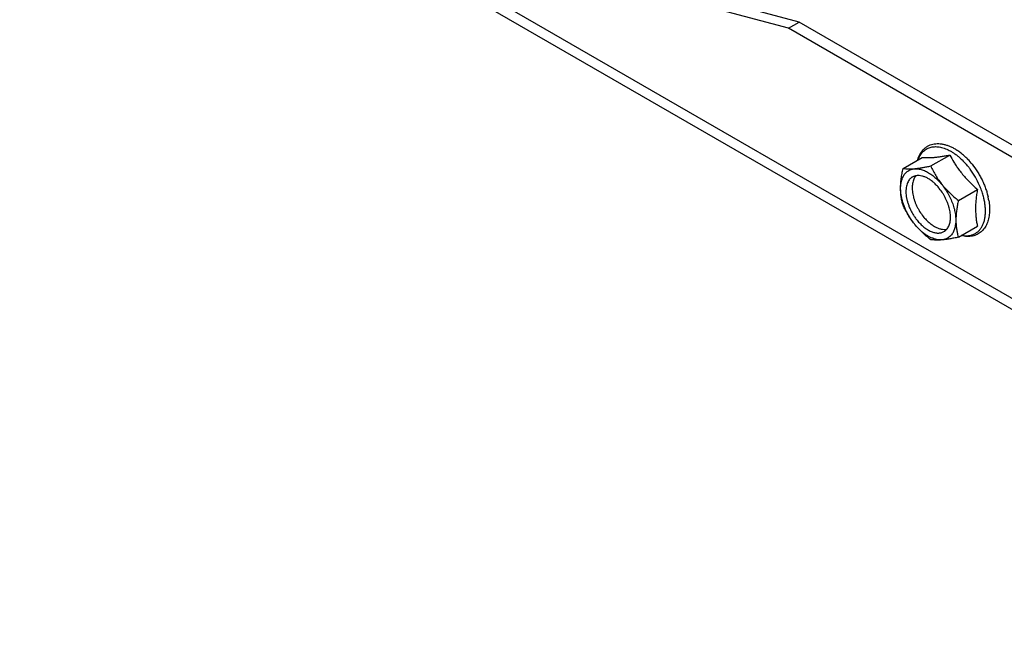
# Model space of a CAD drawing. Header units: inches. Extents: x 6 to 353, y 6 to 228.
# Tile 20 of 256: x 316.85 to 320.74, y 72.26 to 74.68. Entities that reach past the tile are written whole.
import ezdxf

# ---------------------------------------------------------------- set-up
doc = ezdxf.new("R2010")
doc.units = ezdxf.units.IN
doc.header["$LTSCALE"] = 19.946667
doc.header["$MEASUREMENT"] = 0
doc.layers.get('0').update_dxf_attribs({"linetype": 'CONTINUOUS'})
doc.layers.add('03_ALL_AXES', color=7, linetype='CONTINUOUS')

msp = doc.modelspace()

# ---------------------------------------------------------------- linework, layer by layer
at = {"color": 7, "linetype": 'Continuous'}
for p, q in [((316.847, 75.8438), (330.7934, 67.7921)), ((316.847, 75.8002), (330.7934, 67.7485)), ((320.4463, 74.1035), (320.5216, 74.1469)), ((320.337, 74.0937), (320.4124, 74.1372)), ((320.5555, 73.9676), (320.6309, 74.011)), ((320.5555, 73.8219), (320.6309, 73.8654))]:
    msp.add_line(p, q, dxfattribs=at)
for centre, radius, start, end in [((320.4279, 73.9813), 0.2215, 52.1226, 56.0592), ((320.4112, 73.9597), 0.2487, 47.2687, 52.1483), ((320.3934, 73.9399), 0.2754, 44.1069, 47.3324), ((320.3583, 73.9114), 0.3027, 40.4357, 40.7931), ((320.3548, 73.9084), 0.3073, 38.789, 40.434), ((320.384, 73.9306), 0.2886, 43.496, 44.1354), ((320.3741, 73.9214), 0.3021, 38.7467, 43.4793), ((320.8895, 74.3325), 0.4116, 215.9023, 218.7925), ((320.3465, 73.9018), 0.3179, 36.4719, 38.785), ((320.3351, 73.8936), 0.332, 23.5805, 36.4339), ((320.3532, 73.9016), 0.3121, 19.6594, 23.5666), ((320.3672, 73.9066), 0.2973, 17.5077, 19.6601), ((320.3852, 73.9121), 0.2784, 13.7007, 17.5439), ((320.3969, 73.915), 0.2664, 13.2415, 13.687), ((320.4014, 73.916), 0.2619, 12.3629, 13.2437), ((320.4162, 73.9236), 0.2632, 11.3102, 12.6598), ((320.426, 73.9256), 0.2532, 9.5282, 11.3078)]:
    msp.add_arc(centre, radius, start, end, dxfattribs=at)
for points, knots in [([(320.3943, 74.1268), (320.3954, 74.1307), (320.398, 74.1385), (320.4031, 74.1494), (320.4093, 74.1594), (320.4165, 74.1682), (320.4248, 74.1758), (320.4341, 74.182), (320.4441, 74.1868), (320.4549, 74.1901), (320.4662, 74.1919), (320.4779, 74.1922), (320.4899, 74.191), (320.5021, 74.1884), (320.5145, 74.1845), (320.527, 74.1793), (320.5394, 74.1728), (320.5475, 74.1677), (320.5515, 74.165)], [0, 0, 0, 0, 0.063953, 0.125674, 0.185524, 0.24393, 0.301361, 0.35831, 0.415274, 0.472751, 0.531231, 0.591183, 0.65303, 0.717129, 0.783749, 0.853065, 0.925154, 1, 1, 1, 1]), ([(320.3967, 74.1282), (320.3977, 74.1312), (320.4001, 74.1371), (320.4044, 74.1454), (320.4094, 74.1529), (320.415, 74.1596), (320.4213, 74.1654), (320.4282, 74.1703), (320.4357, 74.1742), (320.4437, 74.1771), (320.4521, 74.1791), (320.461, 74.18), (320.4702, 74.18), (320.4797, 74.1789), (320.4895, 74.1769), (320.5031, 74.1728), (320.5131, 74.1684), (320.5197, 74.1649)], [0, 0, 0, 0, 0.065059, 0.127506, 0.18768, 0.24601, 0.303013, 0.359272, 0.415411, 0.472059, 0.529819, 0.589235, 0.650771, 0.714802, 0.781606, 0.851369, 1, 1, 1, 1]), ([(320.4124, 74.1372), (320.4158, 74.1369), (320.423, 74.1365), (320.4387, 74.1363), (320.4558, 74.1372), (320.4741, 74.1392), (320.4893, 74.1413), (320.5052, 74.1439), (320.5161, 74.1459), (320.5216, 74.1469)], [0, 0, 0, 0, 0.094607, 0.196879, 0.42884, 0.559413, 0.698997, 0.846339, 1, 1, 1, 1]), ([(320.5197, 74.1649), (320.5235, 74.163), (320.5311, 74.1586), (320.5423, 74.1511), (320.5534, 74.1427), (320.5606, 74.1365), (320.5641, 74.1332)], [0, 0, 0, 0, 0.236272, 0.482114, 0.736943, 1, 1, 1, 1]), ([(320.5216, 74.1469), (320.5267, 74.1374), (320.5348, 74.1231), (320.5466, 74.1047), (320.5529, 74.0956), (320.5561, 74.0912)], [0, 0, 0, 0, 0.496556, 0.74738, 1, 1, 1, 1]), ([(320.5641, 74.1332), (320.5661, 74.1314), (320.5743, 74.1237), (320.582, 74.1155), (320.5875, 74.1091)], [0, 0, 0, 0, 0.245179, 1, 1, 1, 1]), ([(320.6097, 74.1105), (320.6174, 74.101), (320.628, 74.086), (320.6406, 74.0649), (320.6492, 74.0486), (320.6568, 74.032), (320.6633, 74.0152), (320.6688, 73.9983), (320.6717, 73.9869), (320.673, 73.9813)], [0, 0, 0, 0, 0.252237, 0.379562, 0.506719, 0.633004, 0.757735, 0.880265, 1, 1, 1, 1]), ([(320.5687, 74.0747), (320.5733, 74.0689), (320.5829, 74.0577), (320.5981, 74.0415), (320.6141, 74.0259), (320.6252, 74.0159), (320.6309, 74.011)], [0, 0, 0, 0, 0.247972, 0.497583, 0.748391, 1, 1, 1, 1]), ([(320.6309, 74.011), (320.6297, 74.0045), (320.6276, 73.9914), (320.6252, 73.9719), (320.6237, 73.9527), (320.6232, 73.9341), (320.6237, 73.916), (320.6252, 73.8985), (320.6276, 73.8817), (320.6297, 73.8708), (320.6309, 73.8654)], [0, 0, 0, 0, 0.136796, 0.270997, 0.401992, 0.529253, 0.652492, 0.77176, 0.887417, 1, 1, 1, 1]), ([(320.6757, 73.9675), (320.6771, 73.959), (320.6786, 73.9464), (320.679, 73.9297), (320.6783, 73.9141), (320.6761, 73.899), (320.6721, 73.8849), (320.6684, 73.8751), (320.6639, 73.866), (320.6586, 73.8576), (320.6525, 73.85), (320.6457, 73.8433), (320.6381, 73.8376), (320.6299, 73.8328), (320.6212, 73.8291), (320.6151, 73.8274), (320.612, 73.8267)], [0, 0, 0, 0, 0.150525, 0.222552, 0.292302, 0.424891, 0.487973, 0.549075, 0.608415, 0.666256, 0.7229, 0.778676, 0.833926, 0.888997, 0.944239, 1, 1, 1, 1]), ([(320.6619, 73.9106), (320.6623, 73.9154), (320.6627, 73.9253), (320.6621, 73.9404), (320.6603, 73.9562), (320.6583, 73.9667), (320.6571, 73.9721)], [0, 0, 0, 0, 0.233814, 0.478919, 0.734632, 1, 1, 1, 1]), ([(320.606, 73.8301), (320.6099, 73.8311), (320.6174, 73.8338), (320.6278, 73.8398), (320.637, 73.8476), (320.6449, 73.8573), (320.6514, 73.8686), (320.6565, 73.8814), (320.6601, 73.8955), (320.6615, 73.9054), (320.6619, 73.9106)], [0, 0, 0, 0, 0.114225, 0.227177, 0.341383, 0.459235, 0.582758, 0.71348, 0.852396, 1, 1, 1, 1]), ([(320.612, 73.8267), (320.6084, 73.8259), (320.601, 73.8248), (320.5898, 73.8246), (320.5782, 73.8257), (320.5705, 73.8273), (320.5666, 73.8283)], [0, 0, 0, 0, 0.239634, 0.485153, 0.738157, 1, 1, 1, 1]), ([(320.5691, 73.8296), (320.5723, 73.829), (320.5787, 73.8281), (320.5881, 73.8277), (320.5973, 73.8283), (320.6032, 73.8294), (320.606, 73.8301)], [0, 0, 0, 0, 0.264622, 0.518479, 0.762997, 1, 1, 1, 1])]:
    msp.add_open_spline(points, degree=3, knots=knots, dxfattribs=at)
at = {"layer": '03_ALL_AXES', "color": 7, "linetype": 'Continuous'}
for p, q in [((319.9265, 74.6725), (318.9387, 74.9371)), ((319.8841, 74.648), (318.8962, 74.9126)), ((319.8841, 74.648), (319.9265, 74.6725)), ((321.2431, 73.9123), (319.9265, 74.6725)), ((321.2007, 73.8878), (319.8841, 74.648))]:
    msp.add_line(p, q, dxfattribs=at)
msp.add_arc((320.8057, 73.8951), 0.2607, 193.8461, 196.314, dxfattribs=at)
for points, knots in [([(320.337, 73.948), (320.3355, 73.9532), (320.3328, 73.9637), (320.3297, 73.9801), (320.3277, 73.9974), (320.327, 74.0155), (320.3278, 74.0343), (320.3298, 74.0538), (320.3329, 74.0737), (320.3356, 74.087), (320.337, 74.0937)], [0, 0, 0, 0, 0.109088, 0.222022, 0.339601, 0.462378, 0.590419, 0.723257, 0.860081, 1, 1, 1, 1]), ([(320.5306, 73.8347), (320.5289, 73.8322), (320.5251, 73.8276), (320.5184, 73.8217), (320.5109, 73.8171), (320.5026, 73.8138), (320.4937, 73.8118), (320.4843, 73.8112), (320.4745, 73.812), (320.4643, 73.8142), (320.4538, 73.8176), (320.4432, 73.8224), (320.4325, 73.8284), (320.4219, 73.8356), (320.4114, 73.8438), (320.4011, 73.8532), (320.3912, 73.8634), (320.3817, 73.8746), (320.3727, 73.8864), (320.3644, 73.8989), (320.3567, 73.9119), (320.3498, 73.9253), (320.3437, 73.9389), (320.3385, 73.9527), (320.3343, 73.9664), (320.331, 73.98), (320.3287, 73.9934), (320.3275, 74.0064), (320.3273, 74.0188), (320.3281, 74.0306), (320.33, 74.0417), (320.3329, 74.0519), (320.3369, 74.0612), (320.3402, 74.0668), (320.342, 74.0694)], [0, 0, 0, 0, 0.023452, 0.046215, 0.068693, 0.091314, 0.114494, 0.1386, 0.163926, 0.19068, 0.218991, 0.248912, 0.28043, 0.313478, 0.347943, 0.383672, 0.420483, 0.458171, 0.49651, 0.535262, 0.57418, 0.613014, 0.651518, 0.689449, 0.726577, 0.762688, 0.797593, 0.831128, 0.863166, 0.893624, 0.92247, 0.949733, 0.975516, 1, 1, 1, 1]), ([(320.337, 74.0937), (320.3406, 74.0932), (320.3481, 74.0923), (320.3604, 74.0918), (320.3742, 74.0922), (320.384, 74.0931), (320.3891, 74.0937)], [0, 0, 0, 0, 0.205259, 0.437323, 0.701403, 1, 1, 1, 1]), ([(320.342, 74.0694), (320.3433, 74.0713), (320.3462, 74.0749), (320.3511, 74.0797), (320.3564, 74.0838), (320.3622, 74.0871), (320.3684, 74.0897), (320.375, 74.0915), (320.382, 74.0925), (320.3867, 74.0927), (320.3891, 74.0926)], [0, 0, 0, 0, 0.127292, 0.251379, 0.373475, 0.494897, 0.617001, 0.741105, 0.868419, 1, 1, 1, 1]), ([(320.3891, 74.0937), (320.3935, 74.0942), (320.4026, 74.0954), (320.4166, 74.0976), (320.4312, 74.1003), (320.4412, 74.1024), (320.4463, 74.1035)], [0, 0, 0, 0, 0.228813, 0.473469, 0.731397, 1, 1, 1, 1]), ([(320.3891, 74.0926), (320.3944, 74.0925), (320.4024, 74.0914), (320.413, 74.0884), (320.4213, 74.0854), (320.4297, 74.0815), (320.438, 74.0769), (320.4464, 74.0715), (320.4577, 74.0633), (320.4714, 74.0514), (320.4868, 74.0349), (320.5009, 74.0165), (320.5136, 73.9967), (320.5245, 73.9757), (320.5333, 73.9543), (320.5399, 73.9327), (320.5434, 73.9149), (320.5449, 73.901), (320.5453, 73.8911), (320.5451, 73.8815), (320.5443, 73.8724), (320.5428, 73.8637), (320.5401, 73.853), (320.537, 73.8455), (320.5344, 73.8409)], [0, 0, 0, 0, 0.048319, 0.074147, 0.101143, 0.129324, 0.158678, 0.189168, 0.220736, 0.286757, 0.355977, 0.427425, 0.500014, 0.572602, 0.644048, 0.713265, 0.779283, 0.810848, 0.841336, 0.870688, 0.898866, 0.92586, 0.951686, 1, 1, 1, 1]), ([(320.4803, 74.0147), (320.477, 74.0189), (320.47, 74.0269), (320.4588, 74.0377), (320.4472, 74.047), (320.4354, 74.0546), (320.4235, 74.0603), (320.4119, 74.0641), (320.4024, 74.0656), (320.3952, 74.0658), (320.3917, 74.0655), (320.39, 74.0652)], [0, 0, 0, 0, 0.150115, 0.294989, 0.433166, 0.56349, 0.685209, 0.798095, 0.902577, 0.952073, 1, 1, 1, 1]), ([(320.4463, 74.1035), (320.4493, 74.097), (320.4555, 74.0843), (320.466, 74.0655), (320.4778, 74.0473), (320.491, 74.0296), (320.5055, 74.0128), (320.5213, 73.9969), (320.538, 73.9818), (320.5496, 73.9722), (320.5555, 73.9676)], [0, 0, 0, 0, 0.120372, 0.242158, 0.365491, 0.490363, 0.616582, 0.743819, 0.871723, 1, 1, 1, 1]), ([(320.3741, 74.0599), (320.3729, 74.0592), (320.3706, 74.0577), (320.3673, 74.0551), (320.3643, 74.0522), (320.3605, 74.0478), (320.3564, 74.0414), (320.3527, 74.0327), (320.35, 74.023), (320.3485, 74.0124), (320.3481, 74.001), (320.3489, 73.9889), (320.3508, 73.9764), (320.3538, 73.9636), (320.3579, 73.9507), (320.363, 73.9377), (320.3691, 73.9249), (320.376, 73.9125), (320.3837, 73.9006), (320.3894, 73.8931), (320.3923, 73.8894)], [0, 0, 0, 0, 0.021762, 0.043665, 0.065847, 0.088436, 0.135246, 0.184895, 0.237884, 0.294463, 0.354669, 0.418359, 0.485244, 0.554919, 0.626886, 0.70058, 0.775388, 0.850663, 0.925751, 1, 1, 1, 1]), ([(320.3877, 74.0649), (320.386, 74.0629), (320.3829, 74.0586), (320.3791, 74.0513), (320.3762, 74.0431), (320.3742, 74.0341), (320.3731, 74.0245), (320.3729, 74.0142), (320.3736, 74.0035), (320.3753, 73.9924), (320.3778, 73.981), (320.3811, 73.9695), (320.3853, 73.9579), (320.3903, 73.9464), (320.396, 73.9351), (320.4045, 73.9206), (320.4118, 73.9102), (320.417, 73.9037)], [0, 0, 0, 0, 0.044471, 0.091176, 0.140579, 0.19297, 0.248477, 0.307091, 0.368684, 0.433031, 0.499825, 0.568698, 0.639229, 0.710961, 0.783411, 0.85608, 1, 1, 1, 1]), ([(320.39, 74.0652), (320.3885, 74.065), (320.3857, 74.0645), (320.3816, 74.0634), (320.3777, 74.0618), (320.3753, 74.0606), (320.3741, 74.0599)], [0, 0, 0, 0, 0.255507, 0.506344, 0.753985, 1, 1, 1, 1]), ([(320.5112, 73.8553), (320.5127, 73.8573), (320.5156, 73.8618), (320.5191, 73.8692), (320.5217, 73.8774), (320.5235, 73.8864), (320.5244, 73.896), (320.5244, 73.9061), (320.5235, 73.9167), (320.5218, 73.9277), (320.5192, 73.9389), (320.5158, 73.9502), (320.5116, 73.9616), (320.5067, 73.9728), (320.501, 73.9839), (320.4927, 73.9981), (320.4855, 74.0083), (320.4803, 74.0147)], [0, 0, 0, 0, 0.044807, 0.091939, 0.141794, 0.194609, 0.250473, 0.309351, 0.371101, 0.435492, 0.502221, 0.570926, 0.6412, 0.712603, 0.78467, 0.856922, 1, 1, 1, 1]), ([(320.5555, 73.9676), (320.5542, 73.9614), (320.5517, 73.9492), (320.5487, 73.9311), (320.5467, 73.9132), (320.5457, 73.8958), (320.5458, 73.879), (320.547, 73.8629), (320.5493, 73.8475), (320.5514, 73.8376), (320.5526, 73.8327)], [0, 0, 0, 0, 0.138291, 0.273863, 0.405986, 0.533959, 0.657281, 0.775825, 0.889874, 1, 1, 1, 1]), ([(320.4463, 73.8121), (320.4404, 73.8168), (320.4287, 73.8263), (320.412, 73.8414), (320.3963, 73.8574), (320.3817, 73.8742), (320.3686, 73.8918), (320.3568, 73.9101), (320.3463, 73.9289), (320.34, 73.9416), (320.337, 73.948)], [0, 0, 0, 0, 0.128277, 0.256181, 0.383418, 0.509637, 0.634509, 0.757842, 0.879628, 1, 1, 1, 1]), ([(320.3923, 73.8894), (320.3964, 73.8843), (320.4049, 73.8748), (320.4186, 73.8622), (320.4307, 73.8536), (320.4405, 73.848), (320.4477, 73.8446), (320.4548, 73.8419), (320.4617, 73.8399), (320.4686, 73.8387), (320.4752, 73.8383), (320.4815, 73.8386), (320.4876, 73.8397), (320.4933, 73.8415), (320.4969, 73.8432), (320.4986, 73.8442)], [0, 0, 0, 0, 0.157002, 0.30691, 0.447611, 0.51406, 0.577728, 0.638573, 0.696631, 0.752022, 0.804963, 0.855768, 0.904857, 0.95274, 1, 1, 1, 1]), ([(320.417, 73.9037), (320.4205, 73.8994), (320.4277, 73.8912), (320.4393, 73.8801), (320.4512, 73.8707), (320.4634, 73.863), (320.4755, 73.8574), (320.4874, 73.8538), (320.4971, 73.8526), (320.5045, 73.8527), (320.508, 73.8532), (320.5098, 73.8535)], [0, 0, 0, 0, 0.151121, 0.296761, 0.43538, 0.565774, 0.687192, 0.799472, 0.903204, 0.952353, 1, 1, 1, 1]), ([(320.4986, 73.8442), (320.4998, 73.8449), (320.5021, 73.8464), (320.5054, 73.849), (320.5084, 73.852), (320.5103, 73.8542), (320.5112, 73.8553)], [0, 0, 0, 0, 0.246016, 0.493656, 0.744494, 1, 1, 1, 1]), ([(320.5344, 73.8409), (320.5342, 73.8403), (320.533, 73.8382), (320.5317, 73.8362), (320.5306, 73.8347)], [0, 0, 0, 0, 0.253485, 1, 1, 1, 1]), ([(320.5555, 73.8219), (320.5497, 73.8207), (320.5384, 73.8184), (320.5217, 73.8153), (320.5061, 73.813), (320.4916, 73.8113), (320.4784, 73.8104), (320.4666, 73.8103), (320.456, 73.8109), (320.4494, 73.8116), (320.4463, 73.8121)], [0, 0, 0, 0, 0.161486, 0.315339, 0.459489, 0.592027, 0.711797, 0.81883, 0.91429, 1, 1, 1, 1])]:
    msp.add_open_spline(points, degree=3, knots=knots, dxfattribs=at)

doc.saveas('drawing.dxf')
